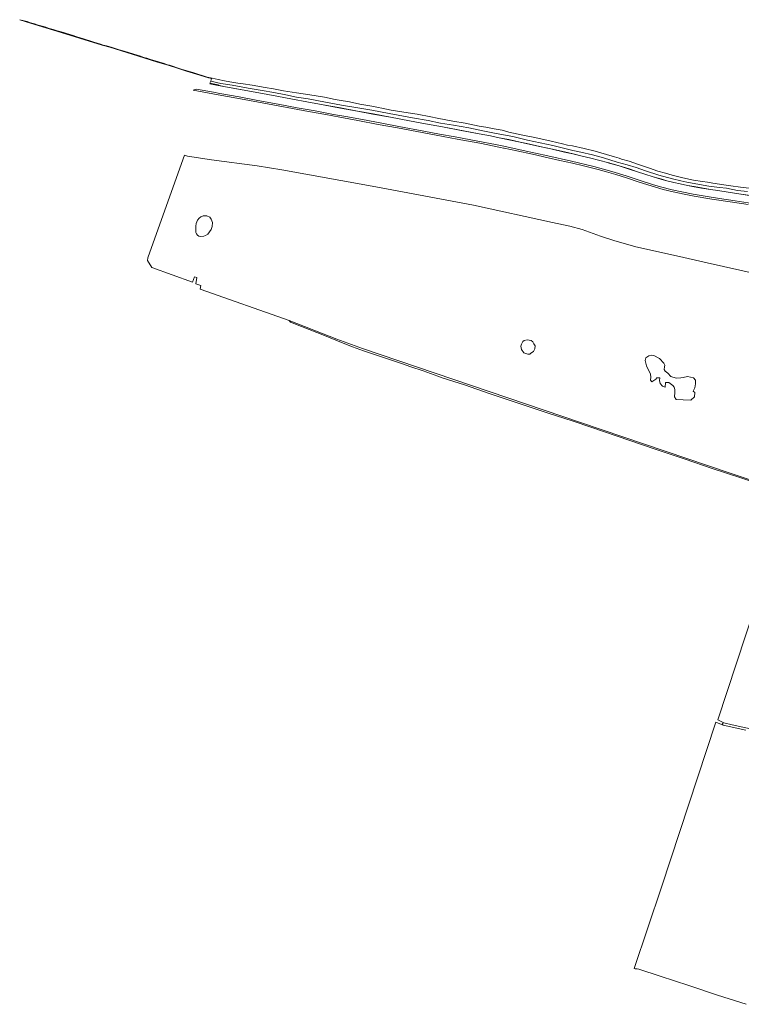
# Model space of a CAD drawing. Header units: metres. Extents: x 33225 to 36661, y 376385 to 377815.
# Tile 1 of 49: x 33225 to 33993, y 376766 to 377815. Entities that reach past the tile are written whole.
import ezdxf

# ---------------------------------------------------------------- set-up
doc = ezdxf.new("R2010")
doc.units = ezdxf.units.M
for name, color, linetype, lineweight in [('B-WE-GR-BOUWLAND-GV', 252, 'Continuous', 13), ('B-WE-GR-GRAS-GV', 252, 'Continuous', 13), ('B-WE-OG-TERREIN_CULTUURSCHEIDING-GV', 252, 'Continuous', 18), ('B-WE-OG-WATER-GV', 252, 'Continuous', 18), ('B-WE-VH-VERHARDING_GESLOTEN-GV', 252, 'Continuous', 18), ('B-WE-VH-VERHARDING_OPEN-GV', 252, 'Continuous', 18)]:
    doc.layers.add(name, color=color, linetype=linetype, lineweight=lineweight)

msp = doc.modelspace()

# ---------------------------------------------------------------- linework, layer by layer
at = {"layer": 'B-WE-GR-BOUWLAND-GV'}
msp.add_lwpolyline([(34008.047, 377190.367), (33968.462, 377069.443), (33974.78, 377066.213), (33983.64, 377064.25), (34006.26, 377059.39)], dxfattribs=at)
at = {"layer": 'B-WE-GR-GRAS-GV'}
for points in [[(34012.379, 377544.117), (33953.747, 377557.135), (33927.606, 377563.061), (33881.251, 377573.539), (33857.65, 377580.312), (33843.469, 377584.757), (33823.784, 377591.742), (33810.766, 377595.341), (33792.351, 377599.468), (33708.107, 377617.671), (33615.609, 377635.346), (33596.453, 377638.944), (33504.166, 377655.56), (33477.919, 377659.581), (33429.343, 377666.254), (33403.58, 377670.037), (33400.344, 377671.011), (33383.093, 377622.328), (33361.491, 377561.551), (33360.973, 377558.993), (33365.868, 377551.32), (33408.995, 377535.842), (33411.112, 377541.531), (33413.493, 377540.605), (33412.435, 377534.122), (33417.859, 377532.138), (33417.065, 377528.302), (33511.818, 377494.8), (33562.555, 377475.169), (33589.999, 377465.025), (33822.321, 377386.361), (33980.376, 377332.567), (34091.48, 377295.844)], [(33998.15, 377058.56), (33974.024, 377063.881), (33966.192, 377066.968), (33908.304, 376891.164), (33879.342, 376804.661), (33880.29, 376804.347), (33881.08, 376804.39), (33882.46, 376804.31), (33884.2, 376803.9), (33906.98, 376796.44), (33937.53, 376786.37), (33968.04, 376776.36), (33998.45, 376766.5)]]:
    msp.add_lwpolyline(points, dxfattribs=at)
for points in [[(33424.13, 377606.446), (33427.569, 377605.176), (33429.051, 377603.007), (33430.321, 377599.514), (33429.792, 377595.122), (33428.733, 377591.788), (33427.199, 377589.46), (33425.453, 377587.079), (33422.807, 377585.438), (33420.955, 377584.856), (33417.303, 377584.38), (33415.769, 377584.803), (33414.181, 377585.756), (33413.176, 377587.291), (33412.647, 377588.613), (33412.541, 377591.683), (33412.541, 377595.334), (33413.07, 377598.297), (33414.393, 377601.737), (33416.086, 377603.959), (33417.78, 377605.229), (33418.891, 377605.758), (33420.214, 377606.341), (33422.066, 377606.552)], [(33766.021, 377459.139), (33761.934, 377460.537), (33759.174, 377463.925), (33758.79, 377467.488), (33759.349, 377469.898), (33760.816, 377472.448), (33762.109, 377473.671), (33765.427, 377474.474), (33769.619, 377473.531), (33771.4, 377472.204), (33772.623, 377470.003), (33773.741, 377467.802), (33773.601, 377464.903), (33771.959, 377462.004), (33769.13, 377460.013), (33768.047, 377458.965)], [(33896.729, 377431.437), (33896.888, 377434.454), (33896.729, 377437.946), (33892.602, 377446.677), (33891.173, 377452.234), (33891.649, 377455.25), (33894.983, 377457.472), (33897.523, 377458.107), (33900.381, 377457.631), (33906.254, 377454.456), (33910.858, 377449.535), (33911.969, 377447.312), (33911.493, 377445.566), (33911.334, 377442.867), (33912.446, 377441.121), (33914.986, 377438.899), (33918.319, 377435.406), (33924.193, 377433.501), (33928.956, 377433.819), (33931.496, 377434.136), (33935.941, 377435.247), (33939.116, 377434.771), (33942.608, 377433.977), (33944.513, 377431.437), (33944.513, 377427.469), (33944.037, 377423.182), (33942.291, 377419.849), (33943.878, 377418.102), (33943.402, 377413.499), (33939.751, 377410.165), (33931.337, 377410.482), (33923.876, 377410.959), (33922.129, 377413.816), (33922.764, 377418.261), (33922.447, 377421.595), (33921.812, 377423.817), (33920.542, 377425.722), (33918.954, 377426.675), (33916.097, 377429.056), (33912.763, 377429.056), (33912.287, 377423.817), (33909.588, 377424.929), (33906.889, 377427.945), (33906.413, 377430.961), (33906.731, 377433.819), (33903.556, 377433.977), (33902.286, 377432.39), (33897.999, 377429.691)]]:
    msp.add_lwpolyline(points, close=True, dxfattribs=at)
at = {"layer": 'B-WE-OG-TERREIN_CULTUURSCHEIDING-GV'}
msp.add_lwpolyline([(34091.48, 377295.844), (33980.376, 377332.567), (33822.321, 377386.361), (33589.999, 377465.025), (33562.555, 377475.169), (33511.818, 377494.8), (33513.4, 377493.08), (33525.14, 377488.54), (33549.51, 377478.93), (33567.75, 377471.54), (33579.49, 377467.08), (33591.04, 377462.76), (33612.54, 377455.43), (33631.44, 377449.11), (33641.5, 377445.61), (33654.51, 377441.42), (33670.41, 377435.64), (33674.78, 377434), (33698.48, 377426.35), (33725.02, 377417.36), (33754.71, 377407.35), (33787.68, 377396.37), (33813.15, 377387.94), (33834.21, 377380.94), (33874.83, 377366.99), (33901.73, 377357.93), (33933.46, 377347.14), (33962.5, 377337.42), (33991.99, 377327.66), (34018.89, 377318.77)], dxfattribs=at)
at = {"layer": 'B-WE-OG-WATER-GV'}
msp.add_lwpolyline([(34006.26, 377059.39), (33983.64, 377064.25), (33974.78, 377066.213), (33974.183, 377066.167), (33973.702, 377065.926), (33973.064, 377065.664), (33973.366, 377065.014), (33973.462, 377064.534), (33973.942, 377063.957), (33974.024, 377063.881), (33998.15, 377058.56)], dxfattribs=at)
at = {"layer": 'B-WE-VH-VERHARDING_GESLOTEN-GV'}
msp.add_lwpolyline([(34011.09, 377626.98), (33990.81, 377630.039), (33979.42, 377631.83), (33968.31, 377633.49), (33960.73, 377634.65), (33951.16, 377636.19), (33943.27, 377637.62), (33935.97, 377638.91), (33928.28, 377640.54), (33921.44, 377642.12), (33914.17, 377643.92), (33908.62, 377645.42), (33899.4, 377648.04), (33890.77, 377650.88), (33883.01, 377653.46), (33873.98, 377656.43), (33863.3, 377659.71), (33852.4, 377662.89), (33841.35, 377665.93), (33833.01, 377668.05), (33824.05, 377670.09), (33814.275, 377672.404), (33805.26, 377674.53), (33790.6, 377677.91), (33778.75, 377680.48), (33765.136, 377683.43), (33757.98, 377684.98), (33745.82, 377687.61), (33735.68, 377689.72), (33726.28, 377691.63), (33714.36, 377693.99), (33695.24, 377697.51), (33675.13, 377701.21), (33657.07, 377704.6), (33640.012, 377707.787), (33619.67, 377711.55), (33601.28, 377714.961), (33584.682, 377718.063), (33566.48, 377721.39), (33548.28, 377724.821), (33530.82, 377728), (33515.37, 377730.83), (33498.81, 377733.92), (33479.74, 377737.54), (33444.14, 377744.07), (33437.627, 377745.32), (33434.66, 377745.89), (33429.41, 377746.84), (33427.47, 377747.16), (33427.454, 377747.061), (33429.393, 377746.741), (33434.642, 377745.792), (33444.122, 377743.972), (33456.073, 377741.781), (33479.722, 377737.442), (33498.792, 377733.822), (33515.352, 377730.732), (33530.802, 377727.902), (33548.212, 377724.732), (33566.462, 377721.292), (33584.732, 377717.952), (33601.162, 377714.882), (33619.78, 377711.428), (33639.922, 377707.702), (33657.052, 377704.502), (33675.112, 377701.112), (33714.273, 377693.905), (33726.26, 377691.532), (33735.66, 377689.622), (33745.799, 377687.512), (33757.959, 377684.882), (33778.394, 377680.455), (33790.578, 377677.812), (33805.237, 377674.433), (33814.057, 377672.353), (33824.027, 377669.993), (33832.987, 377667.953), (33841.324, 377665.833), (33852.373, 377662.794), (33852.532, 377662.748), (33863.271, 377659.614), (33873.95, 377656.335), (33882.979, 377653.365), (33890.739, 377650.785), (33899.371, 377647.944), (33908.593, 377645.324), (33914.145, 377643.823), (33921.417, 377642.023), (33928.258, 377640.442), (33935.951, 377638.812), (33943.252, 377637.522), (33951.143, 377636.091), (33960.714, 377634.551), (33968.295, 377633.391), (33979.405, 377631.731), (33990.855, 377629.931), (34011.075, 377626.881)], dxfattribs=at)
at = {"layer": 'B-WE-VH-VERHARDING_OPEN-GV'}
for points in [[(34001.662, 377635.997), (33992.476, 377637.013), (33982.333, 377638.485), (33977.087, 377639.06), (33963.201, 377641.127), (33957.274, 377642.201), (33951.905, 377643.185), (33942.521, 377644.538), (33931.284, 377646.819), (33919.673, 377649.691), (33912.495, 377651.757), (33904.608, 377654.032), (33895.478, 377657.14), (33883.881, 377661.304), (33873.894, 377664.665), (33865.865, 377666.841), (33863.399, 377667.766), (33858.275, 377669.304), (33849.936, 377671.966), (33837.666, 377675.191), (33837.662, 377675.192), (33825.97, 377678.185), (33813.597, 377681.072), (33808.216, 377681.769), (33802.922, 377683.292), (33791.072, 377686.099), (33773.705, 377689.919), (33773.7, 377689.92), (33760.915, 377692.557), (33760.901, 377692.56), (33745.992, 377695.739), (33738.652, 377697.581), (33730.308, 377699.242), (33721.254, 377700.754), (33714.382, 377702.057), (33699.41, 377705.129), (33686.202, 377707.319), (33669.575, 377710.424), (33662.677, 377711.875), (33648.125, 377714.61), (33634.101, 377716.743), (33620.528, 377719.181), (33610.442, 377721.133), (33606.787, 377722.027), (33602.046, 377722.971), (33587.333, 377725.538), (33576.329, 377727.812), (33565.142, 377729.866), (33560.851, 377730.473), (33549.61, 377732.739), (33533.901, 377735.393), (33533.895, 377735.394), (33519.853, 377737.549), (33506.005, 377739.8), (33495.351, 377741.67), (33486.447, 377743.033), (33472.471, 377745.527), (33463.121, 377747.019), (33457.427, 377747.713), (33448.727, 377749.299), (33443.082, 377750.111), (33436.209, 377751.564), (33429.938, 377753.022), (33424.57, 377754.292), (33409.523, 377759.094), (33397.001, 377762.87), (33384.43, 377766.866), (33382.512, 377767.506), (33377.709, 377768.985), (33374.917, 377769.882), (33371.661, 377770.839), (33367.691, 377772.039), (33364.231, 377773.027), (33360.267, 377774.258), (33357.247, 377775.219), (33353.766, 377776.399), (33350.115, 377777.507), (33340.859, 377780.321), (33336.269, 377781.747), (33331.036, 377783.431), (33326.635, 377784.82), (33323.357, 377785.815), (33319.958, 377786.777), (33317.53, 377787.495), (33314.016, 377788.446), (33310.914, 377789.337), (33307.455, 377790.434), (33304.115, 377791.485), (33299.659, 377792.843), (33299.656, 377792.844), (33296.08, 377794.094), (33292.795, 377795.098), (33289.273, 377796.127), (33289.267, 377796.129), (33285.829, 377797.295), (33282.036, 377798.421), (33278.323, 377799.597), (33274.798, 377800.678), (33271.823, 377801.629), (33269.216, 377802.359), (33266.481, 377803.121), (33263.665, 377803.958), (33260.7, 377804.901), (33256.548, 377806.184), (33252.92, 377807.284), (33249.059, 377808.446), (33244.756, 377809.72), (33240.79, 377810.944), (33236.567, 377812.223), (33232.942, 377813.367), (33229.742, 377814.232), (33225.012, 377815.419), (33236.538, 377811.785), (33261.028, 377804.333), (33288.557, 377795.862), (33312.697, 377788.31), (33320.934, 377786.053), (33344.61, 377778.73), (33370.784, 377770.656), (33384.227, 377766.605), (33392.022, 377764.024), (33402.631, 377760.703), (33413.357, 377757.397), (33421.377, 377754.789), (33426.183, 377753.458), (33429.096, 377752.817), (33428.43, 377749.79), (33439.06, 377747.6), (33451.25, 377745.74), (33468.14, 377742.52), (33483.09, 377739.9), (33495.75, 377737.72), (33508.27, 377735.22), (33519.75, 377732.87), (33532.1, 377731.25), (33550.49, 377727.68), (33567.83, 377724.43), (33582.98, 377721.79), (33600.06, 377719.02), (33618.55, 377715.37), (33643.25, 377710.84), (33659.8, 377707.96), (33672.94, 377705.36), (33687.06, 377703.02), (33703.12, 377700.07), (33717.99, 377696.85), (33732.47, 377694.32), (33750.05, 377690.99), (33765.86, 377687.24), (33792.72, 377681.26), (33814.09, 377675.98), (33822.35, 377674.29), (33835.05, 377671.28), (33846.53, 377668.41), (33861.05, 377663.77), (33871.83, 377660.74), (33881.36, 377657.97), (33891.21, 377654.51), (33905.48, 377649.96), (33919.96, 377645.89), (33928.87, 377643.81), (33935.44, 377642.18), (33948.94, 377639.86), (33958.91, 377638.18), (33970.31, 377636.79), (33977.74, 377635.82), (33989.32, 377633.63), (34000.04, 377632.34)], [(34000.04, 377632.34), (33989.32, 377633.63), (33977.74, 377635.82), (33970.31, 377636.79), (33958.91, 377638.18), (33948.94, 377639.86), (33935.44, 377642.18), (33928.87, 377643.81), (33919.96, 377645.89), (33905.48, 377649.96), (33891.21, 377654.51), (33881.36, 377657.97), (33871.83, 377660.74), (33861.05, 377663.77), (33846.53, 377668.41), (33835.05, 377671.28), (33822.35, 377674.29), (33814.09, 377675.98), (33792.72, 377681.26), (33765.86, 377687.24), (33750.05, 377690.99), (33732.47, 377694.32), (33717.99, 377696.85), (33703.12, 377700.07), (33687.06, 377703.02), (33672.94, 377705.36), (33659.8, 377707.96), (33643.25, 377710.84), (33618.55, 377715.37), (33600.06, 377719.02), (33582.98, 377721.79), (33567.83, 377724.43), (33550.49, 377727.68), (33532.1, 377731.25), (33519.75, 377732.87), (33508.27, 377735.22), (33495.75, 377737.72), (33483.09, 377739.9), (33468.14, 377742.52), (33451.25, 377745.74), (33439.06, 377747.6), (33428.43, 377749.79), (33427.499, 377747.668), (33436.335, 377746.032), (33437.648, 377745.432), (33437.627, 377745.32), (33444.14, 377744.07), (33479.74, 377737.54), (33498.81, 377733.92), (33515.37, 377730.83), (33530.82, 377728), (33548.28, 377724.821), (33566.48, 377721.39), (33584.682, 377718.063), (33601.28, 377714.961), (33619.67, 377711.55), (33640.012, 377707.787), (33657.07, 377704.6), (33675.13, 377701.21), (33695.24, 377697.51), (33714.36, 377693.99), (33726.28, 377691.63), (33735.68, 377689.72), (33745.82, 377687.61), (33757.98, 377684.98), (33765.136, 377683.43), (33778.75, 377680.48), (33790.6, 377677.91), (33805.26, 377674.53), (33814.275, 377672.404), (33824.05, 377670.09), (33833.01, 377668.05), (33841.35, 377665.93), (33852.4, 377662.89), (33863.3, 377659.71), (33873.98, 377656.43), (33883.01, 377653.46), (33890.77, 377650.88), (33899.4, 377648.04), (33908.62, 377645.42), (33914.17, 377643.92), (33921.44, 377642.12), (33928.28, 377640.54), (33935.97, 377638.91), (33943.27, 377637.62), (33951.16, 377636.19), (33960.73, 377634.65), (33968.31, 377633.49), (33979.42, 377631.83), (33990.81, 377630.039), (34011.09, 377626.98)], [(34009.746, 377619.045), (33986.893, 377622.558), (33970.036, 377625.106), (33954.943, 377627.468), (33942.052, 377629.667), (33930.133, 377631.971), (33919.826, 377634.326), (33907.461, 377637.441), (33898.734, 377639.882), (33886.674, 377643.81), (33870.877, 377649.027), (33855.408, 377653.84), (33836.237, 377659.035), (33812.448, 377664.62), (33787.411, 377670.492), (33761.02, 377676.184), (33740.693, 377680.548), (33731.692, 377682.404), (33712.97, 377686.104), (33688.733, 377690.562), (33672.175, 377693.581), (33655.246, 377696.816), (33628.546, 377701.718), (33612.238, 377704.802), (33595.731, 377707.857), (33574.58, 377711.795), (33559.13, 377714.59), (33539.48, 377718.21), (33520.5, 377721.64), (33500.11, 377725.41), (33478.6, 377729.48), (33458.53, 377733.23), (33437.98, 377736.93), (33431.33, 377738.23), (33413.37, 377741.5), (33409.846, 377740.246), (33415.54, 377739.18), (33436.379, 377735.34), (33456.161, 377731.757), (33483.316, 377726.713), (33532.438, 377717.624), (33550.882, 377714.254), (33565.75, 377711.477), (33585.002, 377707.863), (33606.841, 377703.837), (33627.174, 377700.06), (33647.808, 377696.289), (33668.569, 377692.365), (33690.96, 377688.249), (33714.921, 377683.742), (33736.95, 377679.366), (33740.12, 377678.71), (33740.974, 377678.494), (33754.192, 377675.678), (33771.179, 377672.032), (33787.632, 377668.364), (33800.213, 377665.528), (33813.504, 377662.406), (33825.329, 377659.601), (33833.748, 377657.662), (33840.847, 377655.838), (33849.683, 377653.385), (33859.908, 377650.391), (33871.299, 377646.779), (33884.665, 377642.398), (33897.516, 377638.263), (33910.084, 377634.687), (33920.834, 377632.044), (33932.378, 377629.559), (33943.158, 377627.437), (33962.118, 377624.319), (33984.033, 377621.016), (34000.675, 377618.393)]]:
    msp.add_lwpolyline(points, dxfattribs=at)

doc.saveas('drawing.dxf')
